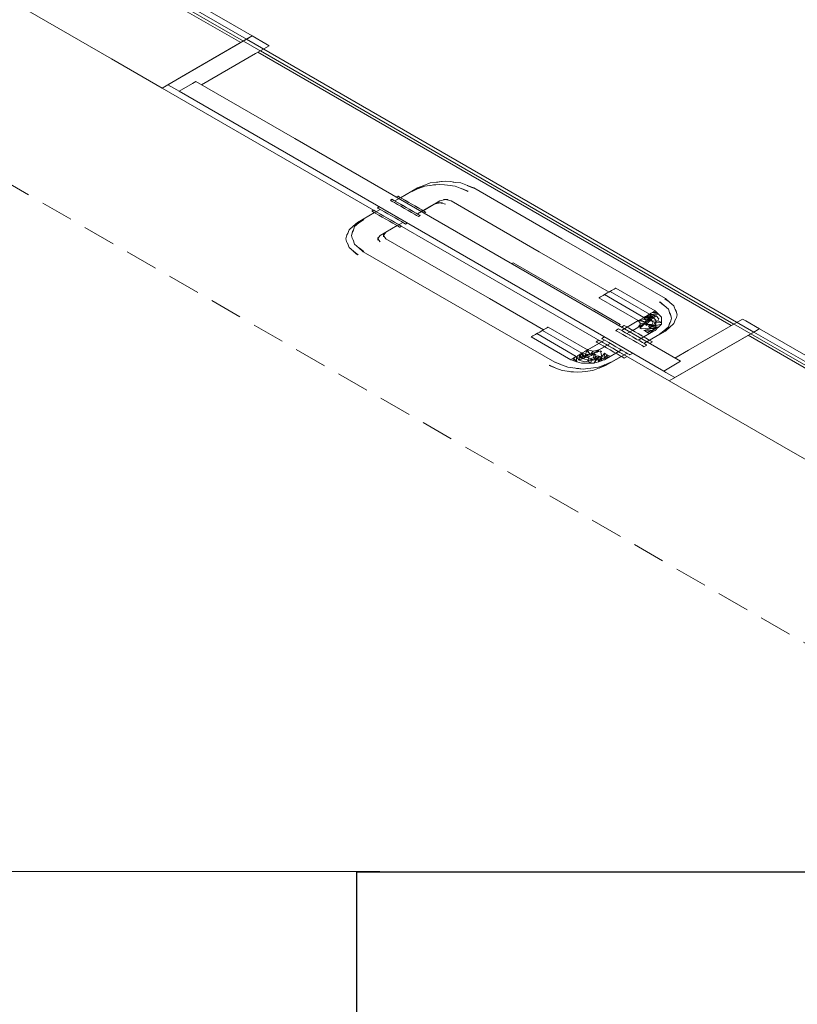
# Model space of a CAD drawing. Header units: millimetres. Extents: x 2 to 902, y -447 to 199.
# Tile 180 of 256: x 36.46 to 41.24, y 75.29 to 81.34. Entities that reach past the tile are written whole.
import ezdxf

# ---------------------------------------------------------------- set-up
doc = ezdxf.new("R2010")
doc.units = ezdxf.units.MM
doc.header["$MEASUREMENT"] = 0
doc.linetypes.add('JIS_02_2.0', pattern=[0.3, 0.2, -0.1])
for name, color, linetype, lineweight in [('DI-Área do detalhe', 7, 'JIS_02_2.0', 9), ('IFC-Laje-Contorno', 134, 'Continuous', 5), ('IFC-Parede padrão-Contorno', 44, 'Continuous', 5), ('IFC-Parede-Contorno', 42, 'Continuous', 5), ('IFC-Porta-Contorno', 142, 'Continuous', 5)]:
    doc.layers.add(name, color=color, linetype=linetype, lineweight=lineweight)

msp = doc.modelspace()

# ---------------------------------------------------------------- linework, layer by layer
for points in [[(28.2283, 103.8589), (59.5596, 103.8515), (59.5596, 76.0999), (28.2283, 76.1072)], [(38.5313, 76.1035), (64.6227, 76.1035), (64.6227, 52.7244), (38.5313, 52.7244)]]:
    msp.add_lwpolyline(points, close=True)
at = {"layer": 'DI-Área do detalhe', "color": 7}
msp.add_lwpolyline([(28.4309, 84.9331), (36.9027, 89.8243), (51.2218, 81.5571), (42.75, 76.6659), (28.4309, 84.9331)], dxfattribs=at)
at = {"layer": 'IFC-Laje-Contorno', "color": 7, "lineweight": 5}
for p, q in [((37.8201, 81.2028), (36.3518, 82.0506)), ((37.8357, 81.2118), (36.3673, 82.0596)), ((40.9534, 79.4118), (37.8357, 81.2118)), ((40.9725, 79.4228), (37.8548, 81.2228)), ((40.8339, 79.4628), (37.9241, 81.1428)), ((40.8495, 79.4718), (37.9396, 81.1518)), ((42.5849, 78.4519), (40.9378, 79.4028)), ((42.5768, 78.4746), (40.9534, 79.4118))]:
    msp.add_line(p, q, dxfattribs=at)
at = {"layer": 'IFC-Parede padrão-Contorno', "color": 7, "lineweight": 5}
for p, q in [((37.8548, 81.2228), (36.6968, 81.8914)), ((37.0247, 81.1021), (35.8668, 81.7706)), ((37.445, 80.9862), (37.8548, 81.2228)), ((37.3352, 80.9228), (37.0247, 81.1021)), ((37.3352, 80.9228), (37.445, 80.9862)), ((40.4528, 79.1228), (37.3352, 80.9228)), ((40.4528, 79.1228), (40.9725, 79.4228)), ((40.8626, 79.3594), (40.9725, 79.4228)), ((40.4528, 79.1228), (40.8626, 79.3594)), ((41.1976, 78.6928), (40.4528, 79.1228)), ((43.0702, 77.6117), (41.1976, 78.6928))]:
    msp.add_line(p, q, dxfattribs=at)
at = {"layer": 'IFC-Parede-Contorno', "color": 7, "lineweight": 5}
for p, q in [((37.7673, 81.3133), (37.3698, 81.5428)), ((37.8894, 81.2428), (37.7673, 81.3133)), ((37.8623, 81.2272), (37.8894, 81.2428)), ((37.8548, 81.2228), (37.8623, 81.2272)), ((40.9725, 79.4228), (40.9996, 79.4385)), ((42.7646, 78.3881), (40.9725, 79.4228)), ((40.9996, 79.4385), (41.0071, 79.4428)), ((41.5692, 79.1183), (41.0071, 79.4428))]:
    msp.add_line(p, q, dxfattribs=at)
at = {"layer": 'IFC-Porta-Contorno', "color": 7, "lineweight": 5}
for p, q in [((37.4797, 81.0062), (37.8894, 81.2428)), ((37.9725, 81.1948), (37.8894, 81.2428)), ((37.9102, 81.1348), (37.9933, 81.1828)), ((37.9933, 81.1828), (37.9725, 81.1948)), ((37.5776, 80.9428), (37.9102, 81.1348)), ((37.3698, 80.9428), (37.4797, 81.0062)), ((37.425, 80.911), (37.3698, 80.9428)), ((37.4391, 80.9028), (37.5218, 80.9506)), ((37.5218, 80.9506), (37.543, 80.9628)), ((38.1503, 80.6122), (37.543, 80.9628)), ((37.4391, 80.9028), (37.425, 80.911)), ((38.0464, 80.5522), (37.4391, 80.9028)), ((40.5221, 79.2428), (38.1503, 80.6122)), ((40.4182, 79.1828), (38.0464, 80.5522)), ((38.9449, 80.3244), (38.9839, 80.3395)), ((38.9839, 80.3395), (39.0307, 80.3448)), ((38.9961, 80.3248), (39.0177, 80.328)), ((39.0029, 80.327), (39.043, 80.3302)), ((39.0177, 80.328), (39.043, 80.3302)), ((39.0222, 80.3439), (39.0375, 80.347)), ((39.0307, 80.3448), (39.0524, 80.348)), ((39.0375, 80.347), (39.0776, 80.3502)), ((39.043, 80.3302), (39.0716, 80.3278)), ((39.0524, 80.348), (39.0776, 80.3502)), ((39.0716, 80.3278), (39.1068, 80.3229)), ((39.0776, 80.3502), (39.1063, 80.3478)), ((39.1063, 80.3478), (39.1414, 80.3429)), ((39.1245, 80.3448), (39.1714, 80.3395)), ((39.1714, 80.3395), (39.2123, 80.3238)), ((38.7658, 80.2288), (38.8698, 80.2888)), ((38.8005, 80.2488), (38.9044, 80.3088)), ((38.8698, 80.2888), (38.9102, 80.3044)), ((38.8721, 80.2874), (38.9054, 80.3025)), ((38.9044, 80.3088), (38.9449, 80.3244)), ((38.9054, 80.3025), (38.9102, 80.3044)), ((38.9068, 80.3074), (38.9401, 80.3225)), ((38.9102, 80.3044), (38.9492, 80.3195)), ((38.9401, 80.3225), (38.9449, 80.3244)), ((38.9492, 80.3195), (38.9961, 80.3248)), ((38.9875, 80.3239), (39.0029, 80.327)), ((39.0898, 80.3248), (39.1367, 80.3195)), ((39.1367, 80.3195), (39.1776, 80.3038)), ((39.1757, 80.3044), (39.2162, 80.2888)), ((39.1757, 80.3044), (39.1805, 80.3025)), ((39.1776, 80.3038), (39.1796, 80.3029)), ((39.1798, 80.3028), (39.2138, 80.2875)), ((39.2103, 80.3244), (39.2508, 80.3088)), ((39.2103, 80.3244), (39.2151, 80.3225)), ((39.2123, 80.3238), (39.2143, 80.3229)), ((39.2151, 80.3225), (39.2484, 80.3075)), ((39.7918, 79.9965), (39.2508, 80.3088)), ((38.7381, 80.2328), (38.7485, 80.2388)), ((38.7411, 80.2311), (38.7381, 80.2328)), ((38.7497, 80.2261), (38.7411, 80.2311)), ((38.7515, 80.2371), (38.7485, 80.2388)), ((38.7635, 80.2182), (38.7497, 80.2261)), ((38.7601, 80.2321), (38.7515, 80.2371)), ((38.7739, 80.2242), (38.7601, 80.2321)), ((38.7814, 80.2078), (38.7635, 80.2182)), ((38.7751, 80.2235), (38.7682, 80.2274)), ((38.7728, 80.2528), (38.7832, 80.2588)), ((38.7918, 80.2138), (38.7739, 80.2242)), ((38.8023, 80.1958), (38.7814, 80.2078)), ((38.7861, 80.2571), (38.7832, 80.2588)), ((38.7948, 80.2521), (38.7861, 80.2571)), ((38.8005, 80.2088), (38.7861, 80.2171)), ((38.8127, 80.2018), (38.7918, 80.2138)), ((38.8085, 80.2442), (38.7948, 80.2521)), ((38.8172, 80.1992), (38.8005, 80.2088)), ((38.8098, 80.2435), (38.8028, 80.2474)), ((38.8265, 80.2338), (38.8085, 80.2442)), ((38.8351, 80.2288), (38.8208, 80.2371)), ((38.8473, 80.2218), (38.8265, 80.2338)), ((38.8518, 80.2192), (38.8351, 80.2288)), ((38.8698, 80.2088), (38.8473, 80.2218)), ((38.8922, 80.1959), (38.8698, 80.2088)), ((38.9044, 80.1488), (39.0083, 80.2088)), ((38.939, 80.1688), (39.043, 80.2288)), ((39.0083, 80.2088), (39.0429, 80.2171)), ((39.0298, 80.2174), (39.0588, 80.2166)), ((39.043, 80.2288), (39.0775, 80.2371)), ((39.0431, 80.2171), (39.0776, 80.2088)), ((39.0644, 80.2374), (39.0934, 80.2366)), ((39.0777, 80.2371), (39.1122, 80.2288)), ((39.6532, 79.9165), (39.1122, 80.2288)), ((38.5372, 80.0968), (38.6411, 80.1568)), ((38.5718, 80.1168), (38.6758, 80.1768)), ((38.6238, 80.1668), (38.6342, 80.1728)), ((38.6268, 80.1651), (38.6238, 80.1668)), ((38.6354, 80.1601), (38.6268, 80.1651)), ((38.6372, 80.1711), (38.6342, 80.1728)), ((38.6492, 80.1522), (38.6354, 80.1601)), ((38.6458, 80.1661), (38.6372, 80.1711)), ((38.6596, 80.1582), (38.6458, 80.1661)), ((38.6671, 80.1418), (38.6492, 80.1522)), ((38.6584, 80.1868), (38.6688, 80.1928)), ((38.6614, 80.1851), (38.6584, 80.1868)), ((38.6775, 80.1478), (38.6596, 80.1582)), ((38.67, 80.1801), (38.6614, 80.1851)), ((38.6838, 80.1722), (38.67, 80.1801)), ((38.6984, 80.1358), (38.6775, 80.1478)), ((38.7017, 80.1618), (38.6838, 80.1722)), ((38.7226, 80.1498), (38.7017, 80.1618)), ((38.745, 80.1368), (38.7226, 80.1498)), ((38.8247, 80.1828), (38.8023, 80.1958)), ((38.8351, 80.1888), (38.8127, 80.2018)), ((38.8471, 80.1699), (38.8247, 80.1828)), ((38.8575, 80.1759), (38.8351, 80.1888)), ((38.868, 80.1578), (38.8471, 80.1699)), ((38.8698, 80.1688), (38.8531, 80.1785)), ((38.8784, 80.1638), (38.8575, 80.1759)), ((38.886, 80.1475), (38.868, 80.1578)), ((38.8841, 80.1605), (38.8698, 80.1688)), ((38.8964, 80.1535), (38.8784, 80.1638)), ((38.8997, 80.1395), (38.886, 80.1475)), ((38.9044, 80.1888), (38.8877, 80.1985)), ((38.9131, 80.1838), (38.8922, 80.1959)), ((38.902, 80.1502), (38.8951, 80.1542)), ((38.9101, 80.1455), (38.8964, 80.1535)), ((38.9188, 80.1805), (38.9044, 80.1888)), ((38.931, 80.1735), (38.9131, 80.1838)), ((38.9367, 80.1702), (38.9298, 80.1742)), ((38.9448, 80.1655), (38.931, 80.1735)), ((38.9534, 80.1605), (38.9448, 80.1655)), ((38.946, 80.1528), (38.9564, 80.1588)), ((38.9564, 80.1588), (38.9534, 80.1605)), ((38.5102, 80.0735), (38.5372, 80.0968)), ((38.5135, 80.0762), (38.5396, 80.0954)), ((38.5188, 80.0709), (38.5448, 80.0935)), ((38.5448, 80.0935), (38.5718, 80.1168)), ((38.5448, 80.0935), (38.5481, 80.0962)), ((38.5481, 80.0962), (38.5742, 80.1154)), ((38.688, 80.1298), (38.6671, 80.1418)), ((38.7104, 80.1168), (38.688, 80.1298)), ((38.7208, 80.1228), (38.6984, 80.1358)), ((38.7328, 80.1039), (38.7104, 80.1168)), ((38.7104, 80.0368), (38.8143, 80.0968)), ((38.7432, 80.1099), (38.7208, 80.1228)), ((38.7537, 80.0918), (38.7328, 80.1039)), ((38.7641, 80.0978), (38.7432, 80.1099)), ((38.7675, 80.1239), (38.745, 80.1368)), ((38.7717, 80.0815), (38.7537, 80.0918)), ((38.782, 80.0875), (38.7641, 80.0978)), ((38.7884, 80.1118), (38.7675, 80.1239)), ((38.7958, 80.0795), (38.782, 80.0875)), ((38.8063, 80.1015), (38.7884, 80.1118)), ((38.82, 80.0935), (38.8063, 80.1015)), ((38.8287, 80.0885), (38.82, 80.0935)), ((38.8317, 80.0868), (38.8287, 80.0885)), ((38.8317, 80.0868), (38.842, 80.0928)), ((38.9084, 80.1345), (38.8997, 80.1395)), ((38.9113, 80.1328), (38.9084, 80.1345)), ((38.9188, 80.1405), (38.9101, 80.1455)), ((38.9113, 80.1328), (38.9217, 80.1388)), ((38.9217, 80.1388), (38.9188, 80.1405)), ((38.4711, 80.02), (38.4765, 80.0288)), ((38.4748, 80.0239), (38.4841, 80.0509)), ((38.4841, 80.0509), (38.5102, 80.0735)), ((38.5001, 80.0168), (38.5057, 80.04)), ((38.5001, 80.0168), (38.504, 80.0314)), ((38.504, 80.0314), (38.5094, 80.0439)), ((38.5057, 80.04), (38.5112, 80.0488)), ((38.5094, 80.0439), (38.5188, 80.0709)), ((38.5102, 80.0735), (38.5135, 80.0762)), ((38.6758, 80.0168), (38.7797, 80.0768)), ((38.6961, 80.0169), (38.7104, 80.0368)), ((38.7854, 80.0735), (38.7717, 80.0815)), ((38.7941, 80.0685), (38.7854, 80.0735)), ((38.797, 80.0668), (38.7941, 80.0685)), ((38.8045, 80.0745), (38.7958, 80.0795)), ((38.797, 80.0668), (38.8074, 80.0728)), ((38.8074, 80.0728), (38.8045, 80.0745)), ((38.4655, 79.9968), (38.4711, 80.02)), ((38.4655, 79.9968), (38.4693, 80.0114)), ((38.4696, 79.9803), (38.4655, 79.9968)), ((38.4693, 80.0114), (38.4748, 80.0239)), ((38.4782, 79.9599), (38.4696, 79.9803)), ((38.4841, 79.9427), (38.4748, 79.9697)), ((38.5043, 80.0003), (38.5001, 80.0168)), ((38.5128, 79.9799), (38.5043, 80.0003)), ((38.5188, 79.9627), (38.5094, 79.9897)), ((38.6622, 79.9877), (38.6609, 80.0044)), ((38.6615, 79.9969), (38.6758, 80.0168)), ((38.6758, 79.9768), (38.6615, 79.9967)), ((38.6968, 80.0077), (38.6955, 80.0244)), ((38.7104, 79.9968), (38.6961, 80.0167)), ((39.2514, 79.6845), (38.7104, 79.9968)), ((39.8877, 79.9411), (39.7918, 79.9965)), ((38.5112, 79.9191), (38.4841, 79.9427)), ((38.5372, 79.8968), (38.5102, 79.9202)), ((38.5134, 79.9174), (38.5102, 79.9202)), ((38.5128, 79.9179), (38.5112, 79.9191)), ((38.5396, 79.8982), (38.5129, 79.9178)), ((38.5459, 79.9391), (38.5188, 79.9627)), ((38.5718, 79.9168), (38.5448, 79.9402)), ((38.5481, 79.9374), (38.5448, 79.9402)), ((38.5474, 79.9379), (38.5459, 79.9391)), ((38.5742, 79.9182), (38.5481, 79.9374)), ((39.1128, 79.6045), (38.5718, 79.9168)), ((39.7491, 79.8611), (39.6532, 79.9165)), ((40.4286, 79.6288), (39.8877, 79.9411)), ((39.4829, 79.8428), (39.4855, 79.8443)), ((39.4855, 79.8443), (39.4933, 79.8488)), ((39.9887, 79.5628), (39.4933, 79.8488)), ((40.0822, 79.6688), (39.7491, 79.8611)), ((39.3473, 79.6291), (39.2514, 79.6845)), ((40.0634, 79.658), (40.0718, 79.6628)), ((40.0646, 79.6587), (40.0718, 79.6628)), ((40.0718, 79.6628), (40.0802, 79.6676)), ((40.0718, 79.6628), (40.079, 79.667)), ((40.079, 79.667), (40.0845, 79.6701)), ((40.0802, 79.6676), (40.0891, 79.6728)), ((40.0845, 79.6701), (40.0879, 79.6721)), ((40.0879, 79.6721), (40.0891, 79.6728)), ((40.0891, 79.6728), (40.0981, 79.678)), ((40.3316, 79.5328), (40.0891, 79.6728)), ((40.0981, 79.678), (40.1064, 79.6828)), ((40.1064, 79.6828), (40.1136, 79.687)), ((40.1136, 79.687), (40.1191, 79.6901)), ((40.1191, 79.6901), (40.1226, 79.6921)), ((40.1226, 79.6921), (40.1238, 79.6928)), ((40.3662, 79.5528), (40.1238, 79.6928)), ((39.2087, 79.5491), (39.1128, 79.6045)), ((39.6804, 79.4368), (39.3473, 79.6291)), ((40.0198, 79.6328), (40.021, 79.6335)), ((40.2623, 79.4928), (40.0198, 79.6328)), ((40.021, 79.6335), (40.0245, 79.6355)), ((40.0245, 79.6355), (40.03, 79.6387)), ((40.03, 79.6387), (40.0372, 79.6428)), ((40.0372, 79.6428), (40.0455, 79.6476)), ((40.0455, 79.6476), (40.0545, 79.6528)), ((40.0545, 79.6528), (40.0634, 79.658)), ((40.0545, 79.6528), (40.0557, 79.6535)), ((40.297, 79.5128), (40.0545, 79.6528)), ((40.0557, 79.6535), (40.0591, 79.6555)), ((40.0591, 79.6555), (40.0646, 79.6587)), ((40.4177, 79.5882), (40.3916, 79.6075)), ((40.421, 79.5854), (40.394, 79.6088)), ((40.4524, 79.6082), (40.4262, 79.6275)), ((40.4556, 79.6054), (40.4286, 79.6288)), ((40.4556, 79.6054), (40.4524, 79.6082)), ((40.4817, 79.5829), (40.4556, 79.6054)), ((39.7496, 79.2368), (39.2087, 79.5491)), ((40.1515, 79.4688), (39.9887, 79.5628)), ((40.3406, 79.538), (40.3489, 79.5428)), ((40.3489, 79.5428), (40.3561, 79.547)), ((40.3489, 79.5428), (40.3878, 79.5313)), ((40.3489, 79.5428), (40.377, 79.542)), ((40.3561, 79.547), (40.3616, 79.5501)), ((40.3716, 79.5474), (40.3662, 79.5528)), ((40.377, 79.542), (40.3716, 79.5474)), ((40.3878, 79.5313), (40.377, 79.542)), ((40.421, 79.5854), (40.4177, 79.5882)), ((40.4471, 79.5629), (40.421, 79.5854)), ((40.4564, 79.5359), (40.4471, 79.5629)), ((40.4601, 79.532), (40.4547, 79.5408)), ((40.491, 79.5559), (40.4817, 79.5829)), ((40.4948, 79.552), (40.4893, 79.5608)), ((40.4965, 79.5434), (40.491, 79.5559)), ((40.5003, 79.5288), (40.4948, 79.552)), ((40.5003, 79.5288), (40.4965, 79.5434)), ((40.1584, 79.4328), (40.2554, 79.4888)), ((40.193, 79.4528), (40.29, 79.5088)), ((40.2554, 79.4888), (40.2595, 79.4945)), ((40.2623, 79.4928), (40.3102, 79.4832)), ((40.2695, 79.4828), (40.2623, 79.4928)), ((40.267, 79.4955), (40.3372, 79.5028)), ((40.267, 79.4955), (40.2725, 79.4987)), ((40.267, 79.4955), (40.3102, 79.4832)), ((40.2767, 79.4728), (40.2695, 79.4828)), ((40.2725, 79.4987), (40.2796, 79.5028)), ((40.2767, 79.4728), (40.3102, 79.4832)), ((40.29, 79.5088), (40.2941, 79.5145)), ((40.297, 79.5128), (40.3059, 79.518)), ((40.297, 79.5128), (40.3448, 79.5032)), ((40.3041, 79.5028), (40.297, 79.5128)), ((40.297, 79.5128), (40.3372, 79.5028)), ((40.297, 79.5128), (40.3531, 79.5113)), ((40.297, 79.4728), (40.3041, 79.4828)), ((40.2972, 79.469), (40.3102, 79.4832)), ((40.3016, 79.5155), (40.3719, 79.5228)), ((40.3016, 79.5155), (40.3071, 79.5187)), ((40.3016, 79.5155), (40.3448, 79.5032)), ((40.3113, 79.4928), (40.3041, 79.5028)), ((40.3041, 79.4828), (40.3113, 79.4928)), ((40.3059, 79.518), (40.3143, 79.5228)), ((40.3071, 79.5187), (40.3143, 79.5228)), ((40.3102, 79.4832), (40.3372, 79.5028)), ((40.3113, 79.4928), (40.3448, 79.5032)), ((40.3143, 79.5228), (40.3215, 79.527)), ((40.3143, 79.5228), (40.3531, 79.5113)), ((40.3143, 79.5228), (40.3424, 79.522)), ((40.3202, 79.4786), (40.3318, 79.489)), ((40.3215, 79.527), (40.327, 79.5301)), ((40.3316, 79.5328), (40.3406, 79.538)), ((40.3316, 79.5328), (40.3719, 79.5228)), ((40.3316, 79.5328), (40.3878, 79.5313)), ((40.337, 79.5274), (40.3316, 79.5328)), ((40.3318, 79.489), (40.3448, 79.5032)), ((40.3318, 79.489), (40.3823, 79.4916)), ((40.3424, 79.522), (40.337, 79.5274)), ((40.3537, 79.4839), (40.3372, 79.5028)), ((40.3531, 79.5113), (40.3424, 79.522)), ((40.3448, 79.5032), (40.3719, 79.5228)), ((40.3477, 79.4716), (40.3537, 79.4839)), ((40.3696, 79.4948), (40.3531, 79.5113)), ((40.3598, 79.4788), (40.3823, 79.4916)), ((40.3598, 79.4788), (40.4043, 79.4818)), ((40.3697, 79.4728), (40.3696, 79.4948)), ((40.3697, 79.4838), (40.3696, 79.4948)), ((40.3697, 79.4728), (40.3697, 79.4838)), ((40.3883, 79.5039), (40.3719, 79.5228)), ((40.3823, 79.4916), (40.3883, 79.5039)), ((40.3823, 79.4916), (40.4043, 79.4818)), ((40.4043, 79.5148), (40.3878, 79.5313)), ((40.4043, 79.5038), (40.4043, 79.5148)), ((40.4043, 79.4928), (40.4043, 79.5038)), ((40.4043, 79.4818), (40.4043, 79.4928)), ((40.4043, 79.4709), (40.4043, 79.4818)), ((40.4471, 79.4547), (40.4564, 79.4818)), ((40.4531, 79.4721), (40.4615, 79.4923)), ((40.4619, 79.5234), (40.4564, 79.5359)), ((40.4657, 79.5088), (40.4601, 79.532)), ((40.4615, 79.4923), (40.4657, 79.5088)), ((40.4657, 79.5088), (40.4619, 79.5234)), ((40.4817, 79.4747), (40.491, 79.5018)), ((40.4877, 79.4921), (40.4962, 79.5123)), ((40.4962, 79.5123), (40.5003, 79.5288)), ((40.5706, 79.3108), (40.9032, 79.5028)), ((40.924, 79.4908), (40.9032, 79.5028)), ((41.0071, 79.4428), (40.924, 79.4908)), ((39.6478, 79.418), (39.6561, 79.4228)), ((39.6489, 79.4187), (39.6561, 79.4228)), ((39.6561, 79.4228), (39.6645, 79.4276)), ((39.6561, 79.4228), (39.6633, 79.427)), ((39.6633, 79.427), (39.6688, 79.4301)), ((39.6645, 79.4276), (39.6734, 79.4328)), ((39.6688, 79.4301), (39.6722, 79.4321)), ((39.6722, 79.4321), (39.6734, 79.4328)), ((39.6734, 79.4328), (39.6824, 79.438)), ((39.9159, 79.2928), (39.6734, 79.4328)), ((39.6824, 79.438), (39.6907, 79.4428)), ((39.6907, 79.4428), (39.6979, 79.447)), ((39.6979, 79.447), (39.7034, 79.4501)), ((39.7034, 79.4501), (39.7069, 79.4521)), ((39.7069, 79.4521), (39.7081, 79.4528)), ((39.9506, 79.3128), (39.7081, 79.4528)), ((40.1238, 79.4328), (40.1411, 79.4428)), ((40.1267, 79.4311), (40.1238, 79.4328)), ((40.1354, 79.4261), (40.1267, 79.4311)), ((40.1491, 79.4182), (40.1354, 79.4261)), ((40.1411, 79.4628), (40.1489, 79.4673)), ((40.144, 79.4411), (40.1411, 79.4428)), ((40.1527, 79.4361), (40.144, 79.4411)), ((40.1489, 79.4673), (40.1515, 79.4688)), ((40.1665, 79.4282), (40.1527, 79.4361)), ((40.1584, 79.4528), (40.1757, 79.4628)), ((40.1844, 79.4178), (40.1665, 79.4282)), ((40.1787, 79.4611), (40.1757, 79.4628)), ((40.1873, 79.4561), (40.1787, 79.4611)), ((40.2011, 79.4482), (40.1873, 79.4561)), ((40.193, 79.4128), (40.2623, 79.4528)), ((40.219, 79.4378), (40.2011, 79.4482)), ((40.2399, 79.4258), (40.219, 79.4378)), ((40.2277, 79.4328), (40.297, 79.4728)), ((40.245, 79.4228), (40.2378, 79.427)), ((40.2623, 79.4128), (40.2399, 79.4258)), ((40.2623, 79.4528), (40.2695, 79.4628)), ((40.2623, 79.4528), (40.2856, 79.4586)), ((40.2695, 79.4628), (40.2767, 79.4728)), ((40.2725, 79.447), (40.2856, 79.4586)), ((40.2796, 79.4428), (40.2725, 79.447)), ((40.2725, 79.447), (40.3372, 79.4428)), ((40.2856, 79.4586), (40.2972, 79.469)), ((40.297, 79.4728), (40.3202, 79.4786)), ((40.297, 79.4328), (40.3372, 79.4428)), ((40.297, 79.4328), (40.3531, 79.4343)), ((40.297, 79.3928), (40.3662, 79.4328)), ((40.3059, 79.4276), (40.297, 79.4328)), ((40.2972, 79.469), (40.3477, 79.4716)), ((40.3143, 79.4228), (40.3059, 79.4276)), ((40.3071, 79.467), (40.3202, 79.4786)), ((40.3143, 79.4628), (40.3071, 79.467)), ((40.3071, 79.467), (40.3719, 79.4628)), ((40.3143, 79.4228), (40.3531, 79.4343)), ((40.3143, 79.4228), (40.3424, 79.4236)), ((40.3215, 79.4187), (40.3143, 79.4228)), ((40.3251, 79.4588), (40.3477, 79.4716)), ((40.3251, 79.4588), (40.3696, 79.4618)), ((40.3372, 79.4428), (40.3251, 79.4588)), ((40.3316, 79.4528), (40.3719, 79.4628)), ((40.3316, 79.4528), (40.3878, 79.4543)), ((40.3406, 79.4476), (40.3316, 79.4528)), ((40.3316, 79.3728), (40.4286, 79.4288)), ((40.337, 79.4182), (40.3424, 79.4236)), ((40.3372, 79.4428), (40.3696, 79.4509)), ((40.3489, 79.4428), (40.3406, 79.4476)), ((40.3424, 79.4236), (40.3531, 79.4343)), ((40.3477, 79.4716), (40.3696, 79.4618)), ((40.3489, 79.4428), (40.3878, 79.4543)), ((40.3489, 79.4428), (40.377, 79.4436)), ((40.3561, 79.4387), (40.3489, 79.4428)), ((40.3531, 79.4343), (40.3696, 79.4509)), ((40.3616, 79.4355), (40.3561, 79.4387)), ((40.3719, 79.4628), (40.3598, 79.4788)), ((40.3662, 79.4328), (40.3716, 79.4382)), ((40.3696, 79.4618), (40.3697, 79.4728)), ((40.3696, 79.4509), (40.3696, 79.4618)), ((40.3716, 79.4382), (40.377, 79.4436)), ((40.3719, 79.4628), (40.4043, 79.4709)), ((40.377, 79.4436), (40.3878, 79.4543)), ((40.3878, 79.4543), (40.4043, 79.4709)), ((40.3916, 79.4102), (40.4182, 79.4298)), ((40.394, 79.4088), (40.421, 79.4322)), ((40.4177, 79.4294), (40.421, 79.4322)), ((40.4183, 79.4299), (40.42, 79.4311)), ((40.42, 79.4311), (40.4471, 79.4547)), ((40.4263, 79.4302), (40.4524, 79.4494)), ((40.4286, 79.4288), (40.4556, 79.4522)), ((40.4524, 79.4494), (40.4556, 79.4522)), ((40.453, 79.4499), (40.4546, 79.4511)), ((40.4546, 79.4511), (40.4817, 79.4747)), ((40.8972, 79.3794), (41.0071, 79.4428)), ((39.6041, 79.3928), (39.6053, 79.3935)), ((39.8466, 79.2528), (39.6041, 79.3928)), ((39.6053, 79.3935), (39.6088, 79.3955)), ((39.6088, 79.3955), (39.6143, 79.3987)), ((39.6143, 79.3987), (39.6215, 79.4028)), ((39.6215, 79.4028), (39.6298, 79.4076)), ((39.6298, 79.4076), (39.6388, 79.4128)), ((39.6388, 79.4128), (39.6478, 79.418)), ((39.6388, 79.4128), (39.64, 79.4135)), ((39.8813, 79.2728), (39.6388, 79.4128)), ((39.64, 79.4135), (39.6434, 79.4155)), ((39.6434, 79.4155), (39.6489, 79.4187)), ((39.9575, 79.3168), (40.0545, 79.3728)), ((40.0025, 79.3628), (40.0198, 79.3728)), ((40.0055, 79.3611), (40.0025, 79.3628)), ((40.0141, 79.3561), (40.0055, 79.3611)), ((40.0228, 79.3711), (40.0198, 79.3728)), ((40.0314, 79.3661), (40.0228, 79.3711)), ((40.0452, 79.3582), (40.0314, 79.3661)), ((40.0372, 79.3828), (40.0545, 79.3928)), ((40.0401, 79.3811), (40.0372, 79.3828)), ((40.0488, 79.3761), (40.0401, 79.3811)), ((40.0625, 79.3682), (40.0488, 79.3761)), ((40.0805, 79.3578), (40.0625, 79.3682)), ((40.1671, 79.4078), (40.1491, 79.4182)), ((40.1879, 79.3958), (40.1671, 79.4078)), ((40.2053, 79.4058), (40.1844, 79.4178)), ((40.2104, 79.3828), (40.1879, 79.3958)), ((40.2104, 79.4028), (40.2032, 79.407)), ((40.2277, 79.3928), (40.2053, 79.4058)), ((40.2328, 79.3699), (40.2104, 79.3828)), ((40.2501, 79.3799), (40.2277, 79.3928)), ((40.2537, 79.3578), (40.2328, 79.3699)), ((40.2522, 79.3787), (40.245, 79.3828)), ((40.271, 79.3678), (40.2501, 79.3799)), ((40.2848, 79.3999), (40.2623, 79.4128)), ((40.2623, 79.3728), (40.3316, 79.4128)), ((40.2889, 79.3575), (40.271, 79.3678)), ((40.2868, 79.3987), (40.2796, 79.4028)), ((40.3056, 79.3878), (40.2848, 79.3999)), ((40.297, 79.3528), (40.394, 79.4088)), ((40.3236, 79.3775), (40.3056, 79.3878)), ((40.327, 79.4155), (40.3215, 79.4187)), ((40.3373, 79.3695), (40.3236, 79.3775)), ((40.3316, 79.4128), (40.337, 79.4182)), ((40.3316, 79.3528), (40.3489, 79.3628)), ((40.346, 79.3645), (40.3373, 79.3695)), ((40.3489, 79.3628), (40.346, 79.3645)), ((40.4875, 79.1428), (40.8972, 79.3794)), ((39.9228, 79.2968), (40.0198, 79.3528)), ((39.9332, 79.3028), (39.9404, 79.307)), ((39.9333, 79.2696), (39.9459, 79.3101)), ((39.9404, 79.307), (39.9459, 79.3101)), ((39.9672, 79.2852), (39.9459, 79.3101)), ((39.9477, 79.3145), (39.9575, 79.3168)), ((39.9672, 79.2852), (39.9506, 79.3128)), ((39.9506, 79.3128), (39.9679, 79.3087)), ((39.9672, 79.2852), (39.9852, 79.3045)), ((39.9679, 79.3087), (39.9852, 79.3045)), ((39.9852, 79.2928), (40.0545, 79.3328)), ((39.9852, 79.3045), (40.0025, 79.3087)), ((39.9918, 79.2927), (40.0097, 79.2994)), ((40.0025, 79.3087), (40.0198, 79.3128)), ((40.0097, 79.2994), (40.0198, 79.3128)), ((40.0097, 79.2994), (40.03, 79.307)), ((40.0279, 79.3482), (40.0141, 79.3561)), ((40.0198, 79.3128), (40.0891, 79.3528)), ((40.0458, 79.3378), (40.0279, 79.3482)), ((40.0372, 79.3028), (40.03, 79.307)), ((40.0371, 79.2696), (40.03, 79.307)), ((40.0631, 79.3478), (40.0452, 79.3582)), ((40.0667, 79.3258), (40.0458, 79.3378)), ((40.084, 79.3358), (40.0631, 79.3478)), ((40.0891, 79.3128), (40.0667, 79.3258)), ((40.1013, 79.3458), (40.0805, 79.3578)), ((40.1064, 79.3228), (40.084, 79.3358)), ((40.0891, 79.2728), (40.1584, 79.3128)), ((40.1115, 79.2999), (40.0891, 79.3128)), ((40.1238, 79.3328), (40.1013, 79.3458)), ((40.1289, 79.3099), (40.1064, 79.3228)), ((40.1324, 79.2878), (40.1115, 79.2999)), ((40.1462, 79.3199), (40.1238, 79.3328)), ((40.1497, 79.2978), (40.1289, 79.3099)), ((40.1671, 79.3078), (40.1462, 79.3199)), ((40.185, 79.2975), (40.1671, 79.3078)), ((40.2716, 79.3475), (40.2537, 79.3578)), ((40.2854, 79.3395), (40.2716, 79.3475)), ((40.294, 79.3345), (40.2854, 79.3395)), ((40.3027, 79.3495), (40.2889, 79.3575)), ((40.297, 79.3328), (40.294, 79.3345)), ((40.297, 79.3328), (40.3143, 79.3428)), ((40.3113, 79.3445), (40.3027, 79.3495)), ((40.3143, 79.3428), (40.3113, 79.3445)), ((40.4875, 79.2628), (40.5706, 79.3108)), ((39.752, 79.2382), (39.7853, 79.2231)), ((39.8466, 79.2528), (39.856, 79.2497)), ((39.8513, 79.2555), (39.8568, 79.2587)), ((39.856, 79.2497), (39.8653, 79.2466)), ((39.8568, 79.2587), (39.864, 79.2628)), ((39.864, 79.2628), (39.8723, 79.2676)), ((39.8839, 79.2404), (39.864, 79.2628)), ((39.8653, 79.2466), (39.864, 79.2628)), ((39.8653, 79.2466), (39.8839, 79.2404)), ((39.8723, 79.2676), (39.8813, 79.2728)), ((39.8813, 79.2728), (39.8906, 79.2697)), ((39.8987, 79.2496), (39.8813, 79.2728)), ((39.8839, 79.2404), (39.8813, 79.2728)), ((39.8839, 79.2404), (39.9125, 79.2309)), ((39.8859, 79.2755), (39.8914, 79.2787)), ((39.8906, 79.2697), (39.8999, 79.2666)), ((39.8914, 79.2787), (39.8986, 79.2828)), ((39.8986, 79.2828), (39.9069, 79.2876)), ((39.8986, 79.2828), (39.9058, 79.287)), ((39.8999, 79.2666), (39.8986, 79.2828)), ((39.9186, 79.2604), (39.8986, 79.2828)), ((39.8987, 79.2496), (39.9113, 79.2901)), ((39.8987, 79.2496), (39.9325, 79.2652)), ((39.8987, 79.2496), (39.9314, 79.2401)), ((39.8999, 79.2666), (39.9186, 79.2604)), ((39.9058, 79.287), (39.9113, 79.2901)), ((39.9069, 79.2876), (39.9159, 79.2928)), ((39.9325, 79.2652), (39.9113, 79.2901)), ((39.9131, 79.2945), (39.9228, 79.2968)), ((39.9333, 79.2696), (39.9159, 79.2928)), ((39.9186, 79.2604), (39.9159, 79.2928)), ((39.9325, 79.2652), (39.9159, 79.2928)), ((39.9159, 79.2928), (39.9332, 79.2887)), ((39.9186, 79.2604), (39.9472, 79.2509)), ((39.9314, 79.2401), (39.9527, 79.2435)), ((39.9325, 79.2652), (39.9506, 79.2845)), ((39.9325, 79.2652), (39.9572, 79.2727)), ((39.9332, 79.2887), (39.9506, 79.2845)), ((39.9333, 79.2696), (39.9672, 79.2852)), ((39.9333, 79.2696), (39.966, 79.2601)), ((39.9472, 79.2509), (39.9852, 79.2508)), ((39.9472, 79.2509), (39.9662, 79.2508)), ((39.9506, 79.2845), (39.9679, 79.2887)), ((39.9527, 79.2435), (39.9572, 79.2727)), ((39.9527, 79.2435), (39.9749, 79.2566)), ((39.9696, 79.2309), (39.9527, 79.2435)), ((39.9572, 79.2727), (39.9751, 79.2794)), ((39.966, 79.2601), (39.9873, 79.2635)), ((39.9662, 79.2508), (39.9852, 79.2508)), ((39.9672, 79.2852), (39.9918, 79.2927)), ((39.9679, 79.2887), (39.9852, 79.2928)), ((39.9696, 79.2309), (39.9749, 79.2566)), ((39.9749, 79.2566), (40.0025, 79.2496)), ((39.9751, 79.2794), (39.9852, 79.2928)), ((39.9751, 79.2794), (39.9953, 79.287)), ((39.9852, 79.2508), (40.0042, 79.2509)), ((39.9873, 79.2635), (39.9918, 79.2927)), ((39.9873, 79.2635), (40.0095, 79.2766)), ((40.0042, 79.2509), (39.9873, 79.2635)), ((39.9886, 79.2309), (40.0025, 79.2496)), ((39.9886, 79.2309), (40.0172, 79.2404)), ((40.0025, 79.2828), (39.9953, 79.287)), ((40.0025, 79.2496), (39.9953, 79.287)), ((40.0025, 79.2496), (40.0198, 79.2728)), ((40.0042, 79.2509), (40.0095, 79.2766)), ((40.0042, 79.2509), (40.0232, 79.2509)), ((40.0095, 79.2766), (40.0371, 79.2696)), ((40.0172, 79.2404), (40.0198, 79.2728)), ((40.0172, 79.2404), (40.0372, 79.2628)), ((40.0172, 79.2404), (40.0358, 79.2466)), ((40.0288, 79.2676), (40.0198, 79.2728)), ((40.0232, 79.2509), (40.0371, 79.2696)), ((40.0232, 79.2509), (40.0519, 79.2604)), ((40.0372, 79.2628), (40.0288, 79.2676)), ((40.0358, 79.2466), (40.0372, 79.2628)), ((40.0358, 79.2466), (40.0452, 79.2497)), ((40.0371, 79.2696), (40.0545, 79.2928)), ((40.0443, 79.2587), (40.0372, 79.2628)), ((40.0498, 79.2555), (40.0443, 79.2587)), ((40.0452, 79.2497), (40.0545, 79.2528)), ((40.0519, 79.2604), (40.0545, 79.2928)), ((40.0519, 79.2604), (40.0718, 79.2828)), ((40.0519, 79.2604), (40.0705, 79.2666)), ((40.0634, 79.2876), (40.0545, 79.2928)), ((40.0545, 79.2528), (40.1238, 79.2928)), ((40.0604, 79.2231), (40.0937, 79.2382)), ((40.0614, 79.2168), (40.1584, 79.2728)), ((40.0718, 79.2828), (40.0634, 79.2876)), ((40.0705, 79.2666), (40.0718, 79.2828)), ((40.0705, 79.2666), (40.0798, 79.2697)), ((40.079, 79.2787), (40.0718, 79.2828)), ((40.0845, 79.2755), (40.079, 79.2787)), ((40.0798, 79.2697), (40.0891, 79.2728)), ((40.096, 79.2368), (40.193, 79.2928)), ((40.1504, 79.2775), (40.1324, 79.2878)), ((40.1677, 79.2875), (40.1497, 79.2978)), ((40.1641, 79.2695), (40.1504, 79.2775)), ((40.1728, 79.2645), (40.1641, 79.2695)), ((40.1814, 79.2795), (40.1677, 79.2875)), ((40.1757, 79.2628), (40.1728, 79.2645)), ((40.1757, 79.2628), (40.193, 79.2728)), ((40.1901, 79.2745), (40.1814, 79.2795)), ((40.1988, 79.2895), (40.185, 79.2975)), ((40.193, 79.2728), (40.1901, 79.2745)), ((40.2074, 79.2845), (40.1988, 79.2895)), ((40.2104, 79.2828), (40.2074, 79.2845)), ((40.2104, 79.2828), (40.2277, 79.2928)), ((40.4394, 79.195), (40.5221, 79.2428)), ((39.715, 79.2168), (39.7555, 79.2012)), ((39.7174, 79.2182), (39.7507, 79.2031)), ((39.7496, 79.2368), (39.7901, 79.2212)), ((39.7507, 79.2031), (39.7555, 79.2012)), ((39.7555, 79.2012), (39.7945, 79.1862)), ((39.7853, 79.2231), (39.7901, 79.2212)), ((39.7901, 79.2212), (39.8291, 79.2062)), ((39.7945, 79.1862), (39.8413, 79.1808)), ((39.8291, 79.2062), (39.876, 79.2008)), ((39.8328, 79.1818), (39.8481, 79.1786)), ((39.8413, 79.1808), (39.863, 79.1776)), ((39.8481, 79.1786), (39.8882, 79.1754)), ((39.863, 79.1776), (39.8882, 79.1754)), ((39.8674, 79.2018), (39.8828, 79.1986)), ((39.876, 79.2008), (39.8976, 79.1976)), ((39.8828, 79.1986), (39.9228, 79.1954)), ((39.8882, 79.1754), (39.9169, 79.1778)), ((39.8976, 79.1976), (39.9228, 79.1954)), ((39.9125, 79.2309), (39.9316, 79.2308)), ((39.9169, 79.1778), (39.9518, 79.1827)), ((39.9228, 79.1954), (39.9515, 79.1978)), ((39.9316, 79.2308), (39.9506, 79.2308)), ((39.9351, 79.1808), (39.9819, 79.1862)), ((39.9506, 79.2308), (39.9696, 79.2309)), ((39.9515, 79.1978), (39.9864, 79.2027)), ((39.9696, 79.2309), (39.9886, 79.2309)), ((39.9697, 79.2008), (40.0166, 79.2062)), ((39.9819, 79.1862), (40.0229, 79.2018)), ((40.0166, 79.2062), (40.0575, 79.2218)), ((40.0209, 79.2012), (40.0614, 79.2168)), ((40.0209, 79.2012), (40.0257, 79.2031)), ((40.0229, 79.2018), (40.025, 79.2027)), ((40.0251, 79.2028), (40.0591, 79.2182)), ((40.0556, 79.2212), (40.096, 79.2368)), ((40.0556, 79.2212), (40.0604, 79.2231)), ((40.0575, 79.2218), (40.0596, 79.2228)), ((40.4182, 79.1828), (40.4394, 79.195)), ((40.4323, 79.1747), (40.4182, 79.1828)), ((40.4875, 79.1428), (40.4323, 79.1747))]:
    msp.add_line(p, q, dxfattribs=at)

doc.saveas('drawing.dxf')
